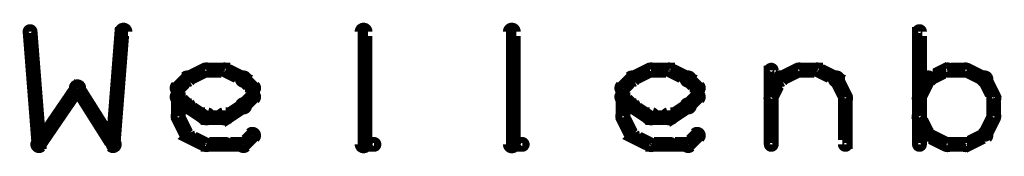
# Model space of a CAD drawing. Extents: x 35 to 575, y 26 to 553.
# Tile 9 of 125: x 255.55 to 288.76, y 72.5 to 77.1. Entities that reach past the tile are written whole.
import ezdxf

# ---------------------------------------------------------------- set-up
doc = ezdxf.new("R2010")
doc.units = 0
doc.layers.add('OUTLINES', color=5, linetype='CONTINUOUS')

msp = doc.modelspace()

# ---------------------------------------------------------------- linework, layer by layer
at = {"layer": 'OUTLINES', "color": 11}
for points in [[(258.6, 72.9, 0.3, 0.3, 1), (258.8, 72.9, 0, 0, 0), (258.7, 72.9, 0, 0, 0), (258.7, 72.9, 0.5, 0.5, 0), (259, 76.7, 0.5, 0.5, 0), (259, 76.7, 0, 0, 0), (259, 76.7, 0.3, 0.3, 0), (259.2, 76.7, 0.3, 0.3, 1), (258.9, 76.7, 0, 0, 0)], [(267, 72.9, 0.3, 0.3, 1), (267.3, 72.9, 0, 0, 0), (267.2, 72.9, 0, 0, 0), (267.2, 72.9, 0.5, 0.5, 0), (267.2, 76.7, 0.5, 0.5, 0), (267.2, 76.7, 0, 0, 0), (267.2, 76.7, 0.3, 0.3, 0), (267.3, 76.7, 0.3, 0.3, 1), (267, 76.7, 0, 0, 0)], [(272, 72.9, 0.3, 0.3, 1), (272.3, 72.9, 0, 0, 0), (272.2, 72.9, 0, 0, 0), (272.2, 72.9, 0.5, 0.5, 0), (272.2, 76.7, 0.5, 0.5, 0), (272.2, 76.7, 0, 0, 0), (272.2, 76.7, 0.3, 0.3, 0), (272.3, 76.7, 0.3, 0.3, 1), (272, 76.7, 0, 0, 0)], [(256, 76.7, 0.3, 0.3, 1), (255.8, 76.7, 0, 0, 0), (255.9, 76.7, 0, 0, 0), (255.9, 76.7, 0.5, 0.5, 0), (256.2, 72.9, 0.5, 0.5, 0), (256.2, 72.9, 0, 0, 0), (256.2, 72.9, 0.3, 0.3, 0), (256.1, 72.9, 0.3, 0.3, 1), (256.3, 72.9, 0, 0, 0)], [(285.8, 72.9, 0.3, 0.3, 1), (286, 72.9, 0, 0, 0), (285.9, 72.9, 0, 0, 0), (285.9, 72.9, 0.5, 0.5, 0), (285.9, 76.7, 0.5, 0.5, 0), (285.9, 76.7, 0, 0, 0), (285.9, 76.7, 0.3, 0.3, 0), (286, 76.7, 0.3, 0.3, 1), (285.8, 76.7, 0, 0, 0)], [(261.2, 75.2, 0.3, 0.3, 1), (261.3, 75, 0, 0, 0), (261.2, 75.1, 0, 0, 0), (261.2, 75.1, 0.5, 0.5, 0), (261.8, 75.4, 0.5, 0.5, 0), (261.8, 75.4, 0, 0, 0), (261.8, 75.4, 0.3, 0.3, 0), (261.9, 75.3, 0.3, 0.3, 1), (261.8, 75.5, 0, 0, 0)], [(261.8, 75.5, 0.3, 0.3, 1), (261.8, 75.3, 0, 0, 0), (261.8, 75.4, 0, 0, 0), (261.8, 75.4, 0.5, 0.5, 0), (262.5, 75.4, 0.5, 0.5, 0), (262.5, 75.4, 0, 0, 0), (262.5, 75.4, 0.3, 0.3, 0), (262.5, 75.3, 0.3, 0.3, 1), (262.5, 75.5, 0, 0, 0)], [(262.5, 75.5, 0.3, 0.3, 1), (262.4, 75.3, 0, 0, 0), (262.5, 75.4, 0, 0, 0), (262.5, 75.4, 0.5, 0.5, 0), (263.1, 75.1, 0.5, 0.5, 0), (263.1, 75.1, 0, 0, 0), (263.1, 75.1, 0.3, 0.3, 0), (263, 75, 0.3, 0.3, 1), (263.2, 75.2, 0, 0, 0)], [(276.2, 75.2, 0.3, 0.3, 1), (276.3, 75, 0, 0, 0), (276.2, 75.1, 0, 0, 0), (276.2, 75.1, 0.5, 0.5, 0), (276.8, 75.4, 0.5, 0.5, 0), (276.8, 75.4, 0, 0, 0), (276.8, 75.4, 0.3, 0.3, 0), (276.9, 75.3, 0.3, 0.3, 1), (276.8, 75.5, 0, 0, 0)], [(276.8, 75.5, 0.3, 0.3, 1), (276.8, 75.3, 0, 0, 0), (276.8, 75.4, 0, 0, 0), (276.8, 75.4, 0.5, 0.5, 0), (277.5, 75.4, 0.5, 0.5, 0), (277.5, 75.4, 0, 0, 0), (277.5, 75.4, 0.3, 0.3, 0), (277.5, 75.3, 0.3, 0.3, 1), (277.5, 75.5, 0, 0, 0)], [(277.5, 75.5, 0.3, 0.3, 1), (277.4, 75.3, 0, 0, 0), (277.5, 75.4, 0, 0, 0), (277.5, 75.4, 0.5, 0.5, 0), (278.1, 75.1, 0.5, 0.5, 0), (278.1, 75.1, 0, 0, 0), (278.1, 75.1, 0.3, 0.3, 0), (278, 75, 0.3, 0.3, 1), (278.2, 75.2, 0, 0, 0)], [(280.8, 72.9, 0.3, 0.3, 1), (281, 72.9, 0, 0, 0), (280.9, 72.9, 0, 0, 0), (280.9, 72.9, 0.5, 0.5, 0), (280.9, 75.4, 0.5, 0.5, 0), (280.9, 75.4, 0, 0, 0), (280.9, 75.4, 0.3, 0.3, 0), (281, 75.4, 0.3, 0.3, 1), (280.8, 75.4, 0, 0, 0)], [(281.2, 75.2, 0.3, 0.3, 1), (281.3, 75, 0, 0, 0), (281.2, 75.1, 0, 0, 0), (281.2, 75.1, 0.5, 0.5, 0), (281.8, 75.4, 0.5, 0.5, 0), (281.8, 75.4, 0, 0, 0), (281.8, 75.4, 0.3, 0.3, 0), (281.9, 75.3, 0.3, 0.3, 1), (281.8, 75.5, 0, 0, 0)], [(281.8, 75.5, 0.3, 0.3, 1), (281.8, 75.3, 0, 0, 0), (281.8, 75.4, 0, 0, 0), (281.8, 75.4, 0.5, 0.5, 0), (282.5, 75.4, 0.5, 0.5, 0), (282.5, 75.4, 0, 0, 0), (282.5, 75.4, 0.3, 0.3, 0), (282.5, 75.3, 0.3, 0.3, 1), (282.5, 75.5, 0, 0, 0)], [(282.5, 75.5, 0.3, 0.3, 1), (282.4, 75.3, 0, 0, 0), (282.5, 75.4, 0, 0, 0), (282.5, 75.4, 0.5, 0.5, 0), (283.1, 75.1, 0.5, 0.5, 0), (283.1, 75.1, 0, 0, 0), (283.1, 75.1, 0.3, 0.3, 0), (283, 75, 0.3, 0.3, 1), (283.2, 75.2, 0, 0, 0)], [(286.9, 75.3, 0.3, 0.3, 1), (286.8, 75.5, 0, 0, 0), (286.8, 75.4, 0, 0, 0), (286.8, 75.4, 0.5, 0.5, 0), (286.2, 75.1, 0.5, 0.5, 0), (286.2, 75.1, 0, 0, 0), (286.2, 75.1, 0.3, 0.3, 0), (286.2, 75.2, 0.3, 0.3, 1), (286.3, 75, 0, 0, 0)], [(287.5, 75.3, 0.3, 0.3, 1), (287.5, 75.5, 0, 0, 0), (287.5, 75.4, 0, 0, 0), (287.5, 75.4, 0.5, 0.5, 0), (286.8, 75.4, 0.5, 0.5, 0), (286.8, 75.4, 0, 0, 0), (286.8, 75.4, 0.3, 0.3, 0), (286.8, 75.5, 0.3, 0.3, 1), (286.8, 75.3, 0, 0, 0)], [(288, 75, 0.3, 0.3, 1), (288.2, 75.2, 0, 0, 0), (288.1, 75.1, 0, 0, 0), (288.1, 75.1, 0.5, 0.5, 0), (287.5, 75.4, 0.5, 0.5, 0), (287.5, 75.4, 0, 0, 0), (287.5, 75.4, 0.3, 0.3, 0), (287.5, 75.5, 0.3, 0.3, 1), (287.4, 75.3, 0, 0, 0)], [(260.8, 74.9, 0.3, 0.3, 1), (261, 74.7, 0, 0, 0), (260.9, 74.8, 0, 0, 0), (260.9, 74.8, 0.5, 0.5, 0), (261.2, 75.1, 0.5, 0.5, 0), (261.2, 75.1, 0, 0, 0), (261.2, 75.1, 0.3, 0.3, 0), (261.3, 75, 0.3, 0.3, 1), (261.1, 75.2, 0, 0, 0)], [(263.2, 75.2, 0.3, 0.3, 1), (263, 75, 0, 0, 0), (263.1, 75.1, 0, 0, 0), (263.1, 75.1, 0.5, 0.5, 0), (263.4, 74.8, 0.5, 0.5, 0), (263.4, 74.8, 0, 0, 0), (263.4, 74.8, 0.3, 0.3, 0), (263.3, 74.7, 0.3, 0.3, 1), (263.5, 74.9, 0, 0, 0)], [(275.8, 74.9, 0.3, 0.3, 1), (276, 74.7, 0, 0, 0), (275.9, 74.8, 0, 0, 0), (275.9, 74.8, 0.5, 0.5, 0), (276.2, 75.1, 0.5, 0.5, 0), (276.2, 75.1, 0, 0, 0), (276.2, 75.1, 0.3, 0.3, 0), (276.3, 75, 0.3, 0.3, 1), (276.1, 75.2, 0, 0, 0)], [(278.2, 75.2, 0.3, 0.3, 1), (278, 75, 0, 0, 0), (278.1, 75.1, 0, 0, 0), (278.1, 75.1, 0.5, 0.5, 0), (278.4, 74.8, 0.5, 0.5, 0), (278.4, 74.8, 0, 0, 0), (278.4, 74.8, 0.3, 0.3, 0), (278.3, 74.7, 0.3, 0.3, 1), (278.5, 74.9, 0, 0, 0)], [(280.8, 74.5, 0.3, 0.3, 1), (281, 74.4, 0, 0, 0), (280.9, 74.5, 0, 0, 0), (280.9, 74.5, 0.5, 0.5, 0), (281.2, 75.1, 0.5, 0.5, 0), (281.2, 75.1, 0, 0, 0), (281.2, 75.1, 0.3, 0.3, 0), (281.3, 75, 0.3, 0.3, 1), (281.1, 75.2, 0, 0, 0)], [(283.2, 75.2, 0.3, 0.3, 1), (283, 75, 0, 0, 0), (283.1, 75.1, 0, 0, 0), (283.1, 75.1, 0.5, 0.5, 0), (283.4, 74.5, 0.5, 0.5, 0), (283.4, 74.5, 0, 0, 0), (283.4, 74.5, 0.3, 0.3, 0), (283.3, 74.4, 0.3, 0.3, 1), (283.5, 74.5, 0, 0, 0)], [(286.3, 75, 0.3, 0.3, 1), (286.1, 75.2, 0, 0, 0), (286.2, 75.1, 0, 0, 0), (286.2, 75.1, 0.5, 0.5, 0), (285.9, 74.5, 0.5, 0.5, 0), (285.9, 74.5, 0, 0, 0), (285.9, 74.5, 0.3, 0.3, 0), (285.8, 74.5, 0.3, 0.3, 1), (286, 74.4, 0, 0, 0)], [(288.3, 74.4, 0.3, 0.3, 1), (288.5, 74.5, 0, 0, 0), (288.4, 74.5, 0, 0, 0), (288.4, 74.5, 0.5, 0.5, 0), (288.1, 75.1, 0.5, 0.5, 0), (288.1, 75.1, 0, 0, 0), (288.1, 75.1, 0.3, 0.3, 0), (288.2, 75.2, 0.3, 0.3, 1), (288, 75, 0, 0, 0)], [(256.1, 73, 0.3, 0.3, 1), (256.3, 72.8, 0, 0, 0), (256.2, 72.9, 0, 0, 0), (256.2, 72.9, 0.5, 0.5, 0), (257.5, 74.8, 0.5, 0.5, 0), (257.5, 74.8, 0, 0, 0), (257.5, 74.8, 0.3, 0.3, 0), (257.6, 74.7, 0.3, 0.3, 1), (257.4, 74.9, 0, 0, 0)], [(257.6, 74.9, 0.3, 0.3, 1), (257.4, 74.7, 0, 0, 0), (257.5, 74.8, 0, 0, 0), (257.5, 74.8, 0.5, 0.5, 0), (258.7, 72.9, 0.5, 0.5, 0), (258.7, 72.9, 0, 0, 0), (258.7, 72.9, 0.3, 0.3, 0), (258.6, 72.8, 0.3, 0.3, 1), (258.8, 73, 0, 0, 0)], [(260.8, 73.8, 0.3, 0.3, 1), (261, 73.8, 0, 0, 0), (260.9, 73.8, 0, 0, 0), (260.9, 73.8, 0.5, 0.5, 0), (260.9, 74.8, 0.5, 0.5, 0), (260.9, 74.8, 0, 0, 0), (260.9, 74.8, 0.3, 0.3, 0), (261, 74.8, 0.3, 0.3, 1), (260.8, 74.8, 0, 0, 0)], [(263.5, 74.8, 0.3, 0.3, 1), (263.3, 74.8, 0, 0, 0), (263.4, 74.8, 0, 0, 0), (263.4, 74.8, 0.5, 0.5, 0), (263.4, 74.5, 0.5, 0.5, 0), (263.4, 74.5, 0, 0, 0), (263.4, 74.5, 0.3, 0.3, 0), (263.3, 74.5, 0.3, 0.3, 1), (263.5, 74.5, 0, 0, 0)], [(275.8, 73.8, 0.3, 0.3, 1), (276, 73.8, 0, 0, 0), (275.9, 73.8, 0, 0, 0), (275.9, 73.8, 0.5, 0.5, 0), (275.9, 74.8, 0.5, 0.5, 0), (275.9, 74.8, 0, 0, 0), (275.9, 74.8, 0.3, 0.3, 0), (276, 74.8, 0.3, 0.3, 1), (275.8, 74.8, 0, 0, 0)], [(278.5, 74.8, 0.3, 0.3, 1), (278.3, 74.8, 0, 0, 0), (278.4, 74.8, 0, 0, 0), (278.4, 74.8, 0.5, 0.5, 0), (278.4, 74.5, 0.5, 0.5, 0), (278.4, 74.5, 0, 0, 0), (278.4, 74.5, 0.3, 0.3, 0), (278.3, 74.5, 0.3, 0.3, 1), (278.5, 74.5, 0, 0, 0)], [(261.1, 74.1, 0.3, 0.3, 1), (261.3, 74.3, 0, 0, 0), (261.2, 74.2, 0, 0, 0), (261.2, 74.2, 0.5, 0.5, 0), (260.9, 74.5, 0.5, 0.5, 0), (260.9, 74.5, 0, 0, 0), (260.9, 74.5, 0.3, 0.3, 0), (261, 74.6, 0.3, 0.3, 1), (260.8, 74.4, 0, 0, 0)], [(263.5, 74.4, 0.3, 0.3, 1), (263.3, 74.6, 0, 0, 0), (263.4, 74.5, 0, 0, 0), (263.4, 74.5, 0.5, 0.5, 0), (263.1, 74.2, 0.5, 0.5, 0), (263.1, 74.2, 0, 0, 0), (263.1, 74.2, 0.3, 0.3, 0), (263, 74.3, 0.3, 0.3, 1), (263.2, 74.1, 0, 0, 0)], [(276.1, 74.1, 0.3, 0.3, 1), (276.3, 74.3, 0, 0, 0), (276.2, 74.2, 0, 0, 0), (276.2, 74.2, 0.5, 0.5, 0), (275.9, 74.5, 0.5, 0.5, 0), (275.9, 74.5, 0, 0, 0), (275.9, 74.5, 0.3, 0.3, 0), (276, 74.6, 0.3, 0.3, 1), (275.8, 74.4, 0, 0, 0)], [(278.5, 74.4, 0.3, 0.3, 1), (278.3, 74.6, 0, 0, 0), (278.4, 74.5, 0, 0, 0), (278.4, 74.5, 0.5, 0.5, 0), (278.1, 74.2, 0.5, 0.5, 0), (278.1, 74.2, 0, 0, 0), (278.1, 74.2, 0.3, 0.3, 0), (278, 74.3, 0.3, 0.3, 1), (278.2, 74.1, 0, 0, 0)], [(283.5, 74.5, 0.3, 0.3, 1), (283.3, 74.5, 0, 0, 0), (283.4, 74.5, 0, 0, 0), (283.4, 74.5, 0.5, 0.5, 0), (283.4, 72.9, 0.5, 0.5, 0), (283.4, 72.9, 0, 0, 0), (283.4, 72.9, 0.3, 0.3, 0), (283.3, 72.9, 0.3, 0.3, 1), (283.5, 72.9, 0, 0, 0)], [(288.3, 73.8, 0.3, 0.3, 1), (288.5, 73.8, 0, 0, 0), (288.4, 73.8, 0, 0, 0), (288.4, 73.8, 0.5, 0.5, 0), (288.4, 74.5, 0.5, 0.5, 0), (288.4, 74.5, 0, 0, 0), (288.4, 74.5, 0.3, 0.3, 0), (288.5, 74.5, 0.3, 0.3, 1), (288.3, 74.5, 0, 0, 0)], [(261.8, 73.7, 0.3, 0.3, 1), (261.9, 74, 0, 0, 0), (261.8, 73.8, 0, 0, 0), (261.8, 73.8, 0.5, 0.5, 0), (261.2, 74.2, 0.5, 0.5, 0), (261.2, 74.2, 0, 0, 0), (261.2, 74.2, 0.3, 0.3, 0), (261.3, 74.3, 0.3, 0.3, 1), (261.2, 74.1, 0, 0, 0)], [(263.2, 74.1, 0.3, 0.3, 1), (263, 74.3, 0, 0, 0), (263.1, 74.2, 0, 0, 0), (263.1, 74.2, 0.5, 0.5, 0), (262.5, 73.8, 0.5, 0.5, 0), (262.5, 73.8, 0, 0, 0), (262.5, 73.8, 0.3, 0.3, 0), (262.4, 74, 0.3, 0.3, 1), (262.5, 73.7, 0, 0, 0)], [(276.8, 73.7, 0.3, 0.3, 1), (276.9, 74, 0, 0, 0), (276.8, 73.8, 0, 0, 0), (276.8, 73.8, 0.5, 0.5, 0), (276.2, 74.2, 0.5, 0.5, 0), (276.2, 74.2, 0, 0, 0), (276.2, 74.2, 0.3, 0.3, 0), (276.3, 74.3, 0.3, 0.3, 1), (276.2, 74.1, 0, 0, 0)], [(278.2, 74.1, 0.3, 0.3, 1), (278, 74.3, 0, 0, 0), (278.1, 74.2, 0, 0, 0), (278.1, 74.2, 0.5, 0.5, 0), (277.5, 73.8, 0.5, 0.5, 0), (277.5, 73.8, 0, 0, 0), (277.5, 73.8, 0.3, 0.3, 0), (277.4, 74, 0.3, 0.3, 1), (277.5, 73.7, 0, 0, 0)], [(261.1, 73.2, 0.3, 0.3, 1), (261.3, 73.3, 0, 0, 0), (261.2, 73.2, 0, 0, 0), (261.2, 73.2, 0.5, 0.5, 0), (260.9, 73.8, 0.5, 0.5, 0), (260.9, 73.8, 0, 0, 0), (260.9, 73.8, 0.3, 0.3, 0), (261, 73.9, 0.3, 0.3, 1), (260.8, 73.8, 0, 0, 0)], [(262.5, 73.7, 0.3, 0.3, 1), (262.5, 74, 0, 0, 0), (262.5, 73.8, 0, 0, 0), (262.5, 73.8, 0.5, 0.5, 0), (261.8, 73.8, 0.5, 0.5, 0), (261.8, 73.8, 0, 0, 0), (261.8, 73.8, 0.3, 0.3, 0), (261.8, 74, 0.3, 0.3, 1), (261.8, 73.7, 0, 0, 0)], [(276.1, 73.2, 0.3, 0.3, 1), (276.3, 73.3, 0, 0, 0), (276.2, 73.2, 0, 0, 0), (276.2, 73.2, 0.5, 0.5, 0), (275.9, 73.8, 0.5, 0.5, 0), (275.9, 73.8, 0, 0, 0), (275.9, 73.8, 0.3, 0.3, 0), (276, 73.9, 0.3, 0.3, 1), (275.8, 73.8, 0, 0, 0)], [(277.5, 73.7, 0.3, 0.3, 1), (277.5, 74, 0, 0, 0), (277.5, 73.8, 0, 0, 0), (277.5, 73.8, 0.5, 0.5, 0), (276.8, 73.8, 0.5, 0.5, 0), (276.8, 73.8, 0, 0, 0), (276.8, 73.8, 0.3, 0.3, 0), (276.8, 74, 0.3, 0.3, 1), (276.8, 73.7, 0, 0, 0)], [(286, 73.9, 0.3, 0.3, 1), (285.8, 73.8, 0, 0, 0), (285.9, 73.8, 0, 0, 0), (285.9, 73.8, 0.5, 0.5, 0), (286.2, 73.2, 0.5, 0.5, 0), (286.2, 73.2, 0, 0, 0), (286.2, 73.2, 0.3, 0.3, 0), (286.1, 73.2, 0.3, 0.3, 1), (286.3, 73.3, 0, 0, 0)], [(288, 73.3, 0.3, 0.3, 1), (288.2, 73.2, 0, 0, 0), (288.1, 73.2, 0, 0, 0), (288.1, 73.2, 0.5, 0.5, 0), (288.4, 73.8, 0.5, 0.5, 0), (288.4, 73.8, 0, 0, 0), (288.4, 73.8, 0.3, 0.3, 0), (288.5, 73.8, 0.3, 0.3, 1), (288.3, 73.9, 0, 0, 0)], [(261.8, 72.8, 0.3, 0.3, 1), (261.9, 73, 0, 0, 0), (261.8, 72.9, 0, 0, 0), (261.8, 72.9, 0.5, 0.5, 0), (261.2, 73.2, 0.5, 0.5, 0), (261.2, 73.2, 0, 0, 0), (261.2, 73.2, 0.3, 0.3, 0), (261.3, 73.3, 0.3, 0.3, 1), (261.2, 73.1, 0, 0, 0)], [(263.5, 73.1, 0.3, 0.3, 1), (263.3, 73.3, 0, 0, 0), (263.4, 73.2, 0, 0, 0), (263.4, 73.2, 0.5, 0.5, 0), (263.1, 72.9, 0.5, 0.5, 0), (263.1, 72.9, 0, 0, 0), (263.1, 72.9, 0.3, 0.3, 0), (263, 73, 0.3, 0.3, 1), (263.2, 72.8, 0, 0, 0)], [(276.8, 72.8, 0.3, 0.3, 1), (276.9, 73, 0, 0, 0), (276.8, 72.9, 0, 0, 0), (276.8, 72.9, 0.5, 0.5, 0), (276.2, 73.2, 0.5, 0.5, 0), (276.2, 73.2, 0, 0, 0), (276.2, 73.2, 0.3, 0.3, 0), (276.3, 73.3, 0.3, 0.3, 1), (276.2, 73.1, 0, 0, 0)], [(278.5, 73.1, 0.3, 0.3, 1), (278.3, 73.3, 0, 0, 0), (278.4, 73.2, 0, 0, 0), (278.4, 73.2, 0.5, 0.5, 0), (278.1, 72.9, 0.5, 0.5, 0), (278.1, 72.9, 0, 0, 0), (278.1, 72.9, 0.3, 0.3, 0), (278, 73, 0.3, 0.3, 1), (278.2, 72.8, 0, 0, 0)], [(286.3, 73.3, 0.3, 0.3, 1), (286.2, 73.1, 0, 0, 0), (286.2, 73.2, 0, 0, 0), (286.2, 73.2, 0.5, 0.5, 0), (286.8, 72.9, 0.5, 0.5, 0), (286.8, 72.9, 0, 0, 0), (286.8, 72.9, 0.3, 0.3, 0), (286.8, 72.8, 0.3, 0.3, 1), (286.9, 73, 0, 0, 0)], [(287.4, 73, 0.3, 0.3, 1), (287.5, 72.8, 0, 0, 0), (287.5, 72.9, 0, 0, 0), (287.5, 72.9, 0.5, 0.5, 0), (288.1, 73.2, 0.5, 0.5, 0), (288.1, 73.2, 0, 0, 0), (288.1, 73.2, 0.3, 0.3, 0), (288.2, 73.1, 0.3, 0.3, 1), (288, 73.3, 0, 0, 0)], [(262.5, 72.8, 0.3, 0.3, 1), (262.5, 73, 0, 0, 0), (262.5, 72.9, 0, 0, 0), (262.5, 72.9, 0.5, 0.5, 0), (261.8, 72.9, 0.5, 0.5, 0), (261.8, 72.9, 0, 0, 0), (261.8, 72.9, 0.3, 0.3, 0), (261.8, 73, 0.3, 0.3, 1), (261.8, 72.8, 0, 0, 0)], [(263.1, 72.8, 0.3, 0.3, 1), (263.1, 73, 0, 0, 0), (263.1, 72.9, 0, 0, 0), (263.1, 72.9, 0.5, 0.5, 0), (262.5, 72.9, 0.5, 0.5, 0), (262.5, 72.9, 0, 0, 0), (262.5, 72.9, 0.3, 0.3, 0), (262.5, 73, 0.3, 0.3, 1), (262.5, 72.8, 0, 0, 0)], [(267.5, 72.8, 0.3, 0.3, 1), (267.5, 73, 0, 0, 0), (267.5, 72.9, 0, 0, 0), (267.5, 72.9, 0.5, 0.5, 0), (267.2, 72.9, 0.5, 0.5, 0), (267.2, 72.9, 0, 0, 0), (267.2, 72.9, 0.3, 0.3, 0), (267.2, 73, 0.3, 0.3, 1), (267.2, 72.8, 0, 0, 0)], [(272.5, 72.8, 0.3, 0.3, 1), (272.5, 73, 0, 0, 0), (272.5, 72.9, 0, 0, 0), (272.5, 72.9, 0.5, 0.5, 0), (272.2, 72.9, 0.5, 0.5, 0), (272.2, 72.9, 0, 0, 0), (272.2, 72.9, 0.3, 0.3, 0), (272.2, 73, 0.3, 0.3, 1), (272.2, 72.8, 0, 0, 0)], [(277.5, 72.8, 0.3, 0.3, 1), (277.5, 73, 0, 0, 0), (277.5, 72.9, 0, 0, 0), (277.5, 72.9, 0.5, 0.5, 0), (276.8, 72.9, 0.5, 0.5, 0), (276.8, 72.9, 0, 0, 0), (276.8, 72.9, 0.3, 0.3, 0), (276.8, 73, 0.3, 0.3, 1), (276.8, 72.8, 0, 0, 0)], [(278.1, 72.8, 0.3, 0.3, 1), (278.1, 73, 0, 0, 0), (278.1, 72.9, 0, 0, 0), (278.1, 72.9, 0.5, 0.5, 0), (277.5, 72.9, 0.5, 0.5, 0), (277.5, 72.9, 0, 0, 0), (277.5, 72.9, 0.3, 0.3, 0), (277.5, 73, 0.3, 0.3, 1), (277.5, 72.8, 0, 0, 0)], [(286.8, 73, 0.3, 0.3, 1), (286.8, 72.8, 0, 0, 0), (286.8, 72.9, 0, 0, 0), (286.8, 72.9, 0.5, 0.5, 0), (287.5, 72.9, 0.5, 0.5, 0), (287.5, 72.9, 0, 0, 0), (287.5, 72.9, 0.3, 0.3, 0), (287.5, 72.8, 0.3, 0.3, 1), (287.5, 73, 0, 0, 0)]]:
    msp.add_lwpolyline(points, format="xyseb", dxfattribs=at)

doc.saveas('drawing.dxf')
